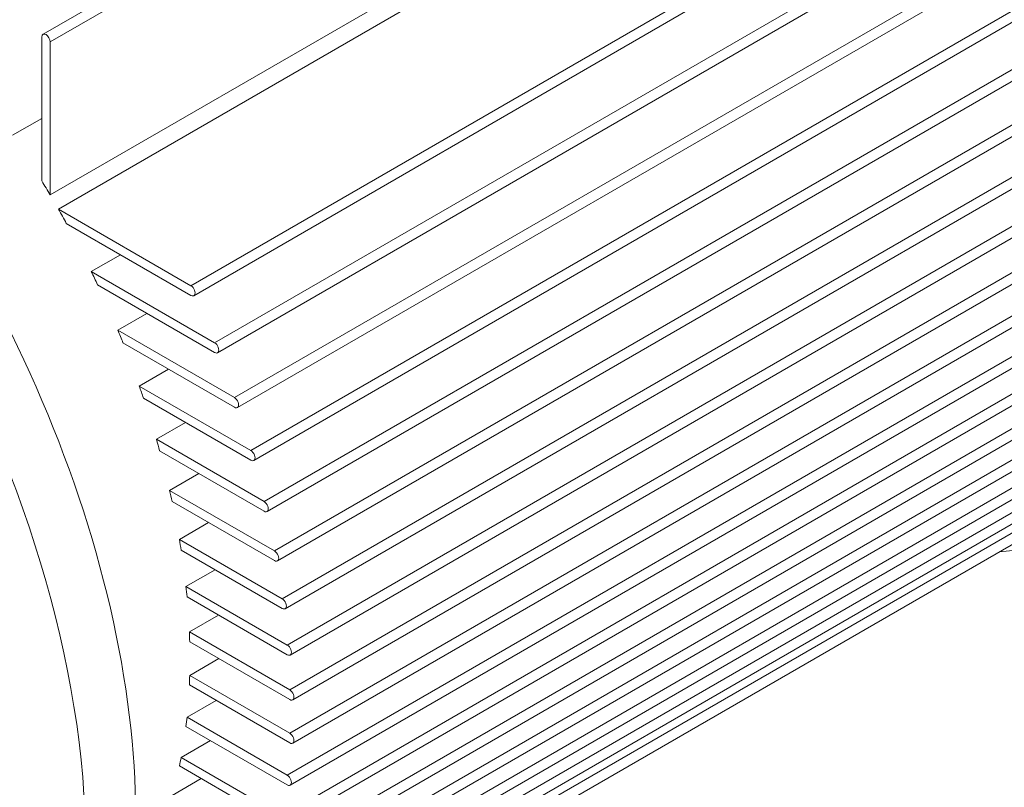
# Model space of a CAD drawing. Header units: millimetres. Extents: x -2791 to 1997, y -1887 to 1428.
# Tile 3 of 19: x -2200 to -1867, y -1564 to -1304. Entities that reach past the tile are written whole.
import ezdxf

# ---------------------------------------------------------------- set-up
doc = ezdxf.new("R2010")
doc.units = ezdxf.units.MM
doc.layers.add('AM_VIS', color=7, linetype='Continuous', lineweight=20)

msp = doc.modelspace()

# ---------------------------------------------------------------- linework, layer by layer
at = {"layer": 'AM_VIS'}
for p, q in [((-2190.071, -1311.386), (-1855.185, -1118.039)), ((-1855.185, -1169.916), (-2190.071, -1363.262)), ((-2134.332, -1413.349), (-1799.446, -1220.003)), ((-2133.332, -1416.714), (-1798.446, -1223.368)), ((-2127.61, -1431.927), (-1792.724, -1238.581)), ((-2126.61, -1435.292), (-1791.724, -1241.946)), ((-2122.051, -1449.834), (-1787.165, -1256.487)), ((-2121.051, -1453.199), (-1786.165, -1259.852)), ((-2192.485, -1308.837), (-2125.846, -1270.363)), ((-2187.291, -1368.076), (-2017.668, -1270.144)), ((-2117.547, -1467.131), (-1782.662, -1273.784)), ((-2116.547, -1470.496), (-1781.662, -1277.149)), ((-2114.023, -1483.862), (-1779.138, -1290.516)), ((-2113.023, -1487.227), (-1778.138, -1293.881)), ((-2142.365, -1394.014), (-1972.742, -1296.082)), ((-2141.365, -1397.379), (-1971.742, -1299.447)), ((-2111.424, -1500.06), (-1776.538, -1306.714)), ((-2192.899, -1309.753), (-2192.899, -1358.522)), ((-2190.071, -1363.262), (-2190.071, -1311.386)), ((-2110.424, -1503.425), (-1775.538, -1310.079)), ((-2109.711, -1515.746), (-1774.825, -1322.4)), ((-2108.711, -1519.111), (-1773.825, -1325.765)), ((-2192.899, -1337.334), (-2202.799, -1343.05)), ((-2108.86, -1530.934), (-1773.974, -1337.588)), ((-2107.86, -1534.299), (-1772.974, -1340.953)), ((-2108.86, -1545.631), (-1773.974, -1352.285)), ((-2107.86, -1548.996), (-1772.974, -1355.65)), ((-2142.365, -1394.014), (-2187.291, -1368.076)), ((-2109.711, -1559.837), (-1774.825, -1366.49)), ((-2108.711, -1563.202), (-1773.825, -1369.855)), ((-2184.601, -1372.896), (-2142.365, -1397.28)), ((-2111.424, -1573.545), (-1776.538, -1380.198)), ((-2176.151, -1389.205), (-2166.252, -1383.489)), ((-2110.424, -1576.91), (-1775.538, -1383.563)), ((-2134.332, -1413.349), (-2176.151, -1389.205)), ((-2173.984, -1393.722), (-2134.332, -1416.615)), ((-2114.023, -1586.741), (-1779.138, -1393.394)), ((-2113.023, -1590.106), (-1778.138, -1396.759)), ((-2167.153, -1409.097), (-2157.253, -1403.382)), ((-2117.547, -1599.403), (-1782.662, -1406.057)), ((-2127.61, -1431.927), (-2167.153, -1409.097)), ((-2116.547, -1602.768), (-1781.662, -1409.422)), ((-2165.398, -1413.376), (-2127.61, -1435.193)), ((-2122.051, -1611.5), (-1787.165, -1418.154)), ((-2121.051, -1614.865), (-1786.165, -1421.519)), ((-2159.881, -1427.992), (-2149.982, -1422.277)), ((-2122.051, -1449.834), (-2159.881, -1427.992)), ((-2127.61, -1622.987), (-1792.724, -1429.641)), ((-2158.472, -1432.072), (-2122.051, -1453.1)), ((-2126.61, -1626.352), (-1791.724, -1433.006)), ((-2154.079, -1446.039), (-2144.179, -1440.324)), ((-2134.332, -1633.803), (-1799.446, -1440.457)), ((-2133.332, -1637.168), (-1798.446, -1443.822)), ((-2117.547, -1467.131), (-2154.079, -1446.039)), ((-2152.97, -1449.945), (-2117.547, -1470.397)), ((-2149.574, -1463.337), (-2139.675, -1457.621)), ((-2114.023, -1483.862), (-2149.574, -1463.337)), ((-2148.737, -1467.086), (-2114.023, -1487.128)), ((-2146.253, -1479.951), (-2136.353, -1474.236)), ((-2111.424, -1500.06), (-2146.253, -1479.951)), ((-2145.667, -1483.555), (-2111.424, -1503.326)), ((-2144.04, -1495.926), (-2134.14, -1490.211)), ((-2109.711, -1515.746), (-2144.04, -1495.926)), ((-2143.693, -1499.392), (-2109.711, -1519.012)), ((-2142.887, -1511.288), (-2132.988, -1505.573)), ((-2108.86, -1530.934), (-2142.887, -1511.288)), ((-2142.773, -1514.62), (-2108.86, -1534.2)), ((-2142.773, -1526.051), (-2132.873, -1520.336)), ((-2108.86, -1545.631), (-2142.773, -1526.051)), ((-2142.887, -1529.251), (-2108.86, -1548.897)), ((-2143.693, -1540.217), (-2133.794, -1534.501)), ((-2109.711, -1559.837), (-2143.693, -1540.217)), ((-2144.04, -1543.283), (-2109.711, -1563.103)), ((-2145.667, -1553.774), (-2135.768, -1548.059)), ((-2111.424, -1573.545), (-2145.667, -1553.774)), ((-2146.253, -1556.702), (-2111.424, -1576.811)), ((-2148.737, -1566.699), (-2138.837, -1560.983))]:
    msp.add_line(p, q, dxfattribs=at)
for centre, major_axis, start_param, end_param in [((-1964.73, -1236.371), (136, -235.559), 6.0223557, 8.6393798), ((-2372.504, -1471.799), (137.5, -238.157), 2.3561945, 8.6393798), ((-2355.534, -1462.002), (137.5, -238.157), 0, 2.3561945), ((-2191.485, -1310.569), (1, -1.732), 0.7853982, 3.9269908), ((-2299.672, -1429.75), (111, -192.258), 1.5833169, 1.6081861), ((-2299.672, -1429.75), (111, -192.258), 1.5334066, 1.5582757), ((-2299.672, -1429.75), (111, -192.258), 1.4277736, 1.4504719), ((-2142.365, -1395.647), (1, -1.732), 5.4977871, 8.6393798), ((-2299.672, -1429.75), (111, -192.258), 1.3299304, 1.3511327), ((-2134.332, -1414.982), (1, -1.732), 5.4977871, 8.6393798), ((-2299.672, -1429.75), (111, -192.258), 1.2375887, 1.2577198), ((-2127.61, -1433.56), (1, -1.732), 5.4977871, 8.6393798), ((-2299.672, -1429.75), (111, -192.258), 1.1492279, 1.1685805), ((-2122.051, -1451.467), (1, -1.732), 5.4977871, 8.6393798), ((-2299.672, -1429.75), (111, -192.258), 1.0637536, 1.0825445), ((-2117.547, -1468.764), (1, -1.732), 5.4977871, 8.6393798), ((-2299.672, -1429.75), (111, -192.258), 0.9803239, 0.9987242), ((-2114.023, -1485.495), (1, -1.732), 5.4977871, 8.6393798), ((-2299.672, -1429.75), (111, -192.258), 0.8982502, 0.9164032), ((-2111.424, -1501.693), (1, -1.732), 5.4977871, 8.6393798), ((-2299.672, -1429.75), (111, -192.258), 0.8169349, 0.834968), ((-2109.711, -1517.379), (1, -1.732), 5.4977871, 8.6393798), ((-2299.672, -1429.75), (111, -192.258), 0.7358283, 0.7538614), ((-2108.86, -1532.567), (1, -1.732), 5.4977871, 8.6393798), ((-2299.672, -1429.75), (111, -192.258), 0.6543931, 0.6725462), ((-2108.86, -1547.264), (1, -1.732), 5.4977871, 8.6393798), ((-2299.672, -1429.75), (111, -192.258), 0.5720721, 0.5904724), ((-2109.711, -1561.47), (1, -1.732), 5.4977871, 8.6393798)]:
    msp.add_ellipse(centre, major_axis=major_axis, ratio=0.5773503, start_param=start_param, end_param=end_param, dxfattribs=at)
msp.add_open_spline([(-1994.438, -939.444), (-1992.046, -938.093), (-1989.63, -936.787), (-1987.191, -935.526), (-1984.73, -934.312), (-1982.249, -933.144), (-1979.748, -932.024), (-1977.23, -930.951), (-1974.695, -929.925), (-1972.146, -928.948), (-1969.582, -928.019), (-1967.006, -927.138), (-1964.419, -926.306), (-1961.822, -925.521), (-1959.217, -924.785), (-1956.604, -924.097), (-1953.986, -923.457), (-1951.362, -922.865), (-1948.735, -922.319), (-1946.105, -921.821), (-1943.474, -921.369), (-1940.597, -920.928), (-1937.721, -920.541), (-1934.847, -920.208), (-1931.976, -919.928), (-1929.109, -919.7), (-1926.248, -919.524), (-1923.393, -919.398), (-1920.545, -919.323), (-1917.705, -919.296), (-1914.873, -919.318), (-1912.052, -919.387), (-1909.24, -919.502), (-1906.439, -919.663), (-1903.649, -919.869), (-1900.871, -920.119), (-1898.106, -920.411), (-1895.352, -920.746), (-1892.612, -921.122), (-1889.885, -921.538), (-1887.172, -921.994), (-1883.802, -922.618), (-1880.455, -923.301), (-1877.129, -924.042), (-1873.826, -924.838), (-1870.545, -925.689), (-1867.287, -926.594), (-1864.051, -927.551), (-1860.838, -928.558), (-1857.648, -929.616), (-1854.48, -930.722), (-1851.335, -931.875), (-1848.212, -933.075), (-1845.112, -934.32), (-1842.033, -935.609), (-1838.977, -936.942), (-1835.943, -938.318), (-1832.93, -939.735), (-1829.939, -941.194), (-1826.969, -942.693), (-1824.02, -944.231), (-1820.428, -946.173), (-1816.868, -948.172), (-1813.338, -950.227), (-1809.84, -952.337), (-1806.372, -954.5), (-1802.935, -956.717), (-1799.528, -958.985), (-1796.152, -961.304), (-1792.805, -963.673), (-1789.489, -966.091), (-1786.202, -968.557), (-1782.945, -971.07), (-1779.718, -973.63), (-1776.52, -976.235), (-1773.352, -978.885), (-1770.214, -981.579), (-1767.106, -984.316), (-1764.028, -987.096), (-1760.98, -989.918), (-1757.962, -992.781), (-1754.859, -995.797), (-1751.79, -998.856), (-1748.753, -1001.957), (-1745.75, -1005.099), (-1742.78, -1008.281), (-1739.844, -1011.503), (-1736.942, -1014.764), (-1734.075, -1018.063), (-1731.242, -1021.398), (-1728.445, -1024.771), (-1725.682, -1028.179), (-1722.956, -1031.622), (-1720.265, -1035.098), (-1717.611, -1038.609), (-1714.994, -1042.151), (-1712.414, -1045.726), (-1709.872, -1049.331), (-1707.368, -1052.966), (-1704.902, -1056.631), (-1702.475, -1060.324), (-1700.122, -1063.991), (-1697.807, -1067.684), (-1695.532, -1071.402), (-1693.296, -1075.145), (-1691.1, -1078.912), (-1688.944, -1082.702), (-1686.829, -1086.514), (-1684.756, -1090.348), (-1682.723, -1094.203), (-1680.733, -1098.078), (-1678.786, -1101.973), (-1676.881, -1105.886), (-1675.02, -1109.817), (-1673.203, -1113.766), (-1671.43, -1117.731), (-1669.702, -1121.712), (-1668.019, -1125.708), (-1666.382, -1129.718), (-1664.791, -1133.743), (-1663.247, -1137.78), (-1661.74, -1141.855), (-1660.282, -1145.942), (-1658.873, -1150.04), (-1657.513, -1154.149), (-1656.203, -1158.268), (-1654.943, -1162.396), (-1653.734, -1166.533), (-1652.577, -1170.678), (-1651.471, -1174.83), (-1650.418, -1178.99), (-1649.418, -1183.155), (-1648.472, -1187.327), (-1647.58, -1191.504), (-1646.743, -1195.687), (-1645.962, -1199.873), (-1645.237, -1204.064), (-1644.569, -1208.257), (-1643.96, -1212.454), (-1643.408, -1216.654), (-1642.916, -1220.856), (-1642.482, -1225.088), (-1642.109, -1229.321), (-1641.799, -1233.555), (-1641.554, -1237.79), (-1641.373, -1242.026), (-1641.258, -1246.261), (-1641.21, -1250.495), (-1641.231, -1254.729), (-1641.321, -1258.962), (-1641.482, -1263.192), (-1641.716, -1267.421), (-1642.023, -1271.647), (-1642.406, -1275.87), (-1642.866, -1280.089), (-1643.405, -1284.304), (-1644.024, -1288.514), (-1644.726, -1292.718), (-1645.512, -1296.916), (-1646.385, -1301.105), (-1647.346, -1305.287), (-1648.241, -1308.86), (-1649.204, -1312.425), (-1650.236, -1315.981), (-1651.339, -1319.527), (-1652.514, -1323.062), (-1653.763, -1326.584), (-1655.087, -1330.092), (-1656.488, -1333.584), (-1657.967, -1337.059), (-1659.525, -1340.516), (-1661.164, -1343.951), (-1662.885, -1347.363), (-1664.69, -1350.749), (-1666.579, -1354.108), (-1668.554, -1357.436), (-1670.615, -1360.73), (-1672.763, -1363.989), (-1674.999, -1367.208), (-1677.323, -1370.384), (-1679.735, -1373.514), (-1681.484, -1375.685), (-1683.277, -1377.831), (-1685.113, -1379.95), (-1686.992, -1382.041), (-1688.913, -1384.101), (-1690.877, -1386.131), (-1692.884, -1388.128), (-1694.931, -1390.092), (-1697.019, -1392.02), (-1699.148, -1393.912), (-1701.316, -1395.767), (-1703.522, -1397.582), (-1705.766, -1399.357), (-1708.047, -1401.091), (-1710.363, -1402.783), (-1712.714, -1404.43), (-1715.098, -1406.033), (-1717.514, -1407.59), (-1719.961, -1409.1), (-1722.438, -1410.562)], degree=1, knots=[5.4977871, 5.4977871, 5.508552, 5.5193168, 5.5300816, 5.5408465, 5.5516113, 5.5623761, 5.573141, 5.5839058, 5.5946707, 5.6054355, 5.6162003, 5.6269652, 5.63773, 5.6484948, 5.6592597, 5.6700245, 5.6807893, 5.6915542, 5.702319, 5.7130838, 5.724851, 5.7366182, 5.7483855, 5.7601527, 5.7719199, 5.7836871, 5.7954543, 5.8072215, 5.8189887, 5.8307559, 5.8425231, 5.8542903, 5.8660575, 5.8778247, 5.8895919, 5.9013591, 5.9131264, 5.9248936, 5.9366608, 5.948428, 5.9631243, 5.9778206, 5.9925168, 6.0072131, 6.0219094, 6.0366057, 6.051302, 6.0659983, 6.0806946, 6.0953908, 6.1100871, 6.1247834, 6.1394797, 6.154176, 6.1688723, 6.1835686, 6.1982648, 6.2129611, 6.2276574, 6.2423537, 6.2604, 6.2784462, 6.2964925, 6.3145387, 6.332585, 6.3506313, 6.3686775, 6.3867238, 6.40477, 6.4228163, 6.4408626, 6.4589088, 6.4769551, 6.4950013, 6.5130476, 6.5310939, 6.5491401, 6.5671864, 6.5852326, 6.6032789, 6.6220222, 6.6407656, 6.6595089, 6.6782523, 6.6969956, 6.7157389, 6.7344823, 6.7532256, 6.771969, 6.7907123, 6.8094557, 6.828199, 6.8469423, 6.8656857, 6.884429, 6.9031724, 6.9219157, 6.940659, 6.9594024, 6.9781457, 6.9966156, 7.0150854, 7.0335553, 7.0520251, 7.070495, 7.0889648, 7.1074347, 7.1259045, 7.1443744, 7.1628442, 7.1813141, 7.199784, 7.2182538, 7.2367237, 7.2551935, 7.2736634, 7.2921332, 7.3106031, 7.3290729, 7.3475428, 7.3661283, 7.3847138, 7.4032993, 7.4218848, 7.4404703, 7.4590558, 7.4776413, 7.4962268, 7.5148123, 7.5333978, 7.5519833, 7.5705688, 7.5891543, 7.6077398, 7.6263253, 7.6449108, 7.6634963, 7.6820818, 7.7006673, 7.7192528, 7.7379632, 7.7566735, 7.7753839, 7.7940943, 7.8128047, 7.831515, 7.8502254, 7.8689358, 7.8876462, 7.9063565, 7.9250669, 7.9437773, 7.9624877, 7.9811981, 7.9999084, 8.0186188, 8.0373292, 8.0560396, 8.0747499, 8.0934603, 8.1094859, 8.1255114, 8.1415369, 8.1575625, 8.173588, 8.1896135, 8.2056391, 8.2216646, 8.2376902, 8.2537157, 8.2697412, 8.2857668, 8.3017923, 8.3178178, 8.3338434, 8.3498689, 8.3658944, 8.38192, 8.3979455, 8.4139711, 8.4252415, 8.4365119, 8.4477824, 8.4590528, 8.4703232, 8.4815937, 8.4928641, 8.5041346, 8.515405, 8.5266754, 8.5379459, 8.5492163, 8.5604867, 8.5717572, 8.5830276, 8.5942981, 8.6055685, 8.6168389, 8.6281094, 8.6393798, 8.6393798], dxfattribs=at)

doc.saveas('drawing.dxf')
